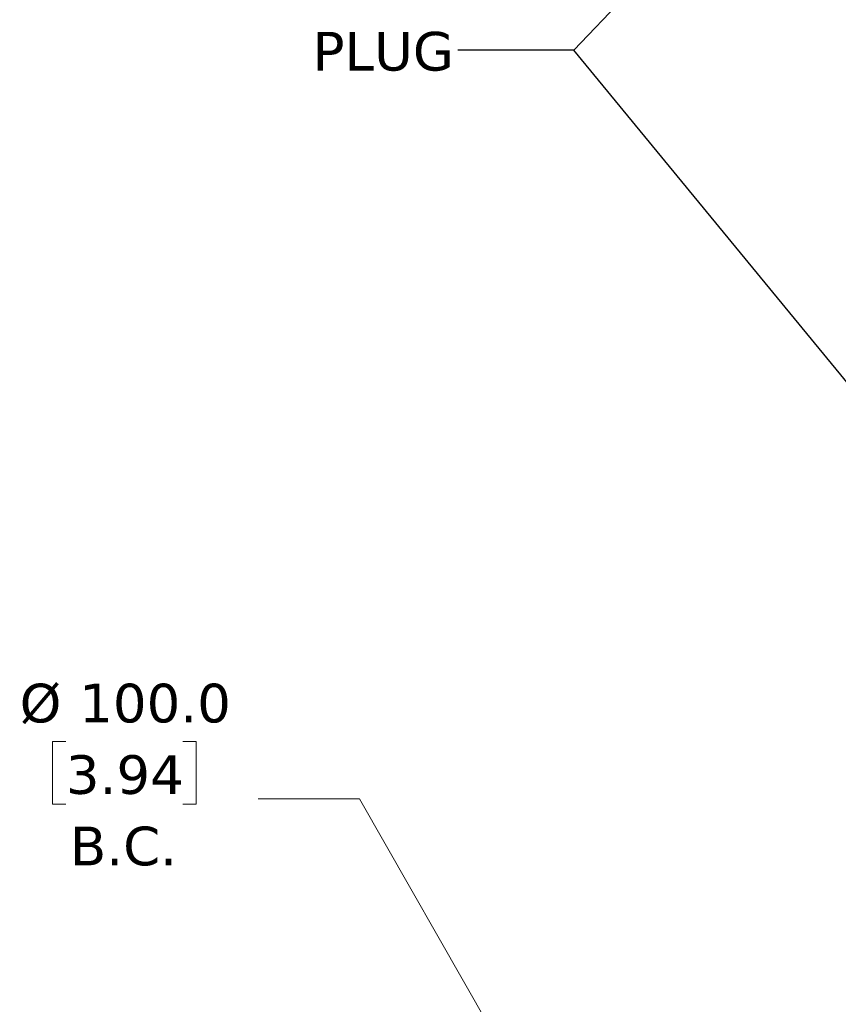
# Model space of a CAD drawing. Header units: millimetres. Extents: x 32 to 1366, y 32 to 1048.
# Tile 6 of 12: x 917 to 1141, y 483 to 753. Entities that reach past the tile are written whole.
import ezdxf

# ---------------------------------------------------------------- set-up
doc = ezdxf.new("R2010")
doc.units = ezdxf.units.MM
doc.header["$LTSCALE"] = 5
doc.linetypes.add('SLD-Solid', pattern=[0])
doc.layers.add('TEXT', color=140, linetype='SLD-Solid', lineweight=25)
doc.styles.add('SLDTEXTSTYLE0', font='VERDANA.TTF')
doc.styles.get("Standard").update_dxf_attribs({"font": 'VERDANA.TTF'})
doc.dimstyles.new('SLDDIMSTYLE0', dxfattribs={"dimtxt": 0.18, "dimasz": 5.08, "dimexe": 0, "dimexo": 0.0625, "dimgap": 0, "dimtad": 0, "dimtih": 1, "dimtoh": 1, "dimdec": 0, "dimrnd": 1e-09, "dimzin": 0, "dimdsep": 46, "dimtxsty": 'Standard', "dimblk1": 'DOT', "dimblk2": 'DOT', "dimsah": 1, "dimcen": 0.09, "dimadec": 0, "dimazin": 0, "dimtfac": 5.08, "dimtdec": 0, "dimtofl": 0, "dimtmove": 0, "dimatfit": 3, "dimldrblk": 'DOT', "dimfxl": 0, "dimfrac": 2, "dimtolj": 1, "dimtzin": 0, "dimarcsym": 0})
doc.dimstyles.new('SLDDIMSTYLE6', dxfattribs={"dimtxt": 10.790039, "dimasz": 16.51, "dimexe": 0, "dimexo": 0.0625, "dimgap": 2.69751, "dimtad": 0, "dimtih": 1, "dimtoh": 1, "dimrnd": 1e-09, "dimzin": 4, "dimdsep": 46, "dimtxsty": 'SLDTEXTSTYLE0', "dimsah": 1, "dimcen": 0, "dimadec": 0, "dimazin": 1, "dimtfac": 1, "dimtofl": 0, "dimtmove": 0, "dimatfit": 3, "dimfxl": 0, "dimfrac": 2, "dimtolj": 1, "dimtzin": 12, "dimarcsym": 0})

# ---------------------------------------------------------------- blocks, each defined once
blk = doc.blocks.new('_Dot')
at = {"color": 0, "linetype": 'ByBlock', "lineweight": -2}
blk.add_line((-0.5, 0), (-1, 0), dxfattribs=at)
at = {"color": 0, "linetype": 'ByBlock', "const_width": 0.5}
blk.add_lwpolyline([(-0.25, 0, 1), (0.25, 0, 1)], format="xyb", close=True, dxfattribs=at)
blk = doc.blocks.new('_D_11')
at = {"color": 7, "linetype": 'SLD-Solid', "lineweight": 0}
for p, q in [((929.48, 555.12), (925.86, 555.12)), ((925.86, 555.12), (925.86, 537.97)), ((961.54, 555.12), (965.17, 555.12)), ((965.17, 555.12), (965.17, 537.97)), ((1009.9, 539.45), (982.12, 539.45)), ((1054.03, 462.18), (1009.9, 539.45)), ((925.86, 537.97), (929.48, 537.97)), ((965.17, 537.97), (961.54, 537.97))]:
    blk.add_line(p, q, dxfattribs=at)
at = {"color": 7, "linetype": 'SLD-Solid', "lineweight": 18}
blk.add_solid([(1054.03, 462.18), (1048.04, 477.78), (1043.63, 475.26)], dxfattribs=at)
at = {"color": 7, "linetype": 'SLD-Solid', "lineweight": 18, "char_height": 10.583, "attachment_point": 1, "style": 'SLDTEXTSTYLE0'}
for s, insert in [('%%c', (916.85, 570.98)), ('100.0', (933.14, 570.98)), ('3.94', (929.48, 551.41)), ('B.C.', (930.61, 531.85))]:
    blk.add_mtext(s, dxfattribs=dict(at, insert=insert))

msp = doc.modelspace()

# ---------------------------------------------------------------- texts
at = {"layer": 'TEXT', "insert": (997.067, 749.456), "char_height": 10.5833, "attachment_point": 1, "style": 'SLDTEXTSTYLE0'}
msp.add_mtext('PLUG', dxfattribs=at)

# ---------------------------------------------------------------- dimensions: what is measured, and where the dimension line sits
at = {"color": 7, "linetype": 'SLD-Solid', "lineweight": 18}
dim = msp.add_diameter_dim_2p(p1=(1103.622, 375.349), p2=(1054.027, 462.184), text='<>\\PB.C.', dimstyle='SLDDIMSTYLE6', dxfattribs=at)
dim.commit()
dim.dimension.update_dxf_attribs({"geometry": '_D_11', "text_midpoint": (945.513, 545.025), "dimtype": 163})

# ---------------------------------------------------------------- leaders
at = {"layer": 'TEXT'}
for points in [[(1245.178, 929.305), (1068.598, 744.424), (1036.848, 744.424)], [(1230.615, 547.363), (1068.598, 744.424), (1036.848, 744.424)]]:
    msp.add_leader(points, dimstyle='SLDDIMSTYLE0', dxfattribs=at)

doc.saveas('drawing.dxf')
